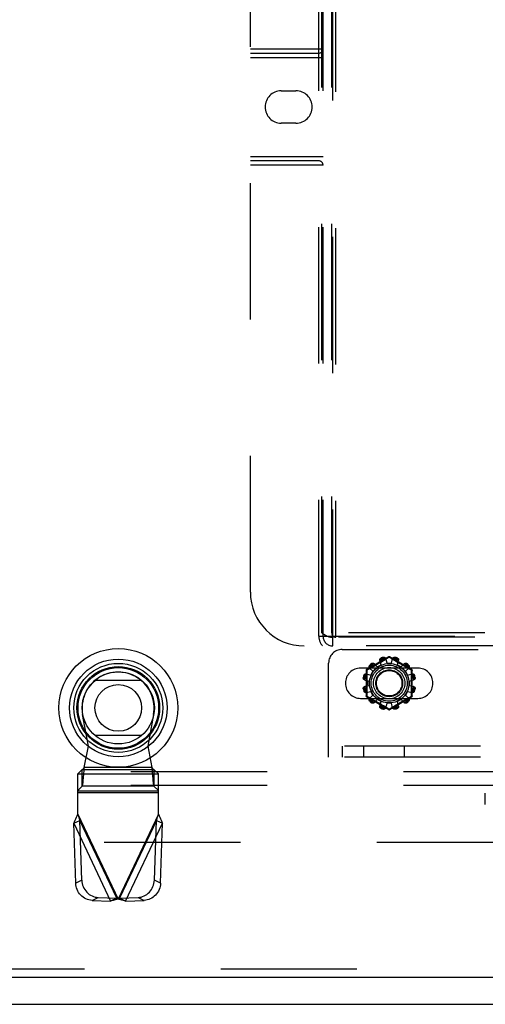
# Model space of a CAD drawing. Header units: inches. Extents: x 0 to 230, y 0 to 149.
# Tile 75 of 256: x 86.13 to 90.45, y 36.85 to 45.98. Entities that reach past the tile are written whole.
import ezdxf

# ---------------------------------------------------------------- set-up
doc = ezdxf.new("R2010")
doc.units = ezdxf.units.IN
doc.header["$LTSCALE"] = 12.648283
doc.header["$MEASUREMENT"] = 0
doc.linetypes.add('HIDDEN', pattern=[0.2, 0.1, -0.1])
doc.layers.get('0').update_dxf_attribs({"linetype": 'CONTINUOUS'})
for name, color, linetype in [('DEFAULT_2', 8, 'HIDDEN'), ('RIGHTHAND_DOOR_ASSEMBLY', 7, 'CONTINUOUS'), ('SUBPANEL', 7, 'CONTINUOUS')]:
    doc.layers.add(name, color=color, linetype=linetype)

msp = doc.modelspace()

# ---------------------------------------------------------------- linework, layer by layer
at = {"color": 7, "linetype": 'Continuous'}
msp.add_line((33.1569, 36.8479), (105.0529, 36.8479), dxfattribs=at)
at = {"layer": 'DEFAULT_2', "color": 8, "linetype": 'HIDDEN'}
for p, q in [((89.1206, 40.1394), (97.8706, 40.1394)), ((88.9956, 39.1394), (88.9956, 40.0144)), ((89.5531, 40.0717), (89.3486, 39.9537)), ((89.4711, 40.0148), (89.4562, 40.0061)), ((89.4825, 39.998), (89.4709, 40.0401)), ((89.4858, 40.0234), (89.4711, 40.0148)), ((89.4851, 40.0618), (89.4861, 40.0581)), ((89.4995, 40.0316), (89.4858, 40.0234)), ((89.512, 40.0391), (89.4995, 40.0316)), ((89.505, 40.0631), (89.504, 40.0669)), ((89.5233, 40.0459), (89.512, 40.0391)), ((89.5581, 40.0671), (89.5233, 40.0459)), ((89.5381, 40.0129), (89.5271, 40.0552)), ((89.5381, 40.0129), (89.5781, 40.0129)), ((89.5616, 40.065), (89.5581, 40.0671)), ((89.5813, 40.053), (89.5616, 40.065)), ((89.7676, 39.9537), (89.5631, 40.0717)), ((89.5781, 40.0129), (89.5892, 40.0552)), ((89.5956, 40.0443), (89.5813, 40.053)), ((89.6124, 40.0342), (89.5956, 40.0443)), ((89.6123, 40.0669), (89.6113, 40.0631)), ((89.6251, 40.0266), (89.6124, 40.0342)), ((89.6388, 40.0186), (89.6251, 40.0266)), ((89.6302, 40.0581), (89.6312, 40.0618)), ((89.6338, 39.998), (89.6454, 40.0401)), ((89.6529, 40.0103), (89.6388, 40.0186)), ((89.8238, 39.9676), (89.2925, 39.9676)), ((89.3436, 39.945), (89.3436, 39.7089)), ((89.3679, 39.9567), (89.3501, 39.947)), ((89.3501, 39.947), (89.3504, 39.9353)), ((89.3858, 39.9665), (89.3679, 39.9567)), ((89.376, 39.9679), (89.4071, 39.9373)), ((89.3774, 39.9938), (89.3802, 39.9911)), ((89.4018, 39.9754), (89.3858, 39.9665)), ((89.3871, 39.9026), (89.4071, 39.9373)), ((89.394, 40.0049), (89.3912, 40.0077)), ((89.414, 39.9822), (89.4018, 39.9754)), ((89.4273, 39.9896), (89.414, 39.9822)), ((89.4172, 40.0091), (89.4478, 39.978)), ((89.4414, 39.9976), (89.4273, 39.9896)), ((89.4562, 40.0061), (89.4414, 39.9976)), ((89.4478, 39.978), (89.4825, 39.998)), ((89.6338, 39.998), (89.6685, 39.978)), ((89.6671, 40.0021), (89.6529, 40.0103)), ((89.6809, 39.9942), (89.6671, 40.0021)), ((89.6685, 39.978), (89.6991, 40.0091)), ((89.6941, 39.9868), (89.6809, 39.9942)), ((89.7064, 39.9799), (89.6941, 39.9868)), ((89.723, 39.9707), (89.7064, 39.9799)), ((89.7092, 39.9373), (89.7403, 39.9679)), ((89.7092, 39.9373), (89.7292, 39.9026)), ((89.725, 40.0077), (89.7223, 40.0049)), ((89.7414, 39.9605), (89.723, 39.9707)), ((89.7361, 39.9911), (89.7389, 39.9938)), ((89.7661, 39.947), (89.7414, 39.9605)), ((89.7726, 39.7089), (89.7726, 39.945)), ((89.3182, 39.8811), (89.322, 39.8801)), ((89.327, 39.899), (89.3232, 39.9)), ((89.3299, 39.858), (89.3721, 39.8469)), ((89.345, 39.9142), (89.3871, 39.9026)), ((89.3721, 39.8069), (89.3721, 39.8469)), ((89.7292, 39.9026), (89.7713, 39.9142)), ((89.7441, 39.8469), (89.7864, 39.858)), ((89.7441, 39.8469), (89.7441, 39.8069)), ((89.793, 39.9), (89.7893, 39.899)), ((89.7943, 39.8801), (89.7981, 39.8811)), ((89.322, 39.7738), (89.3182, 39.7728)), ((89.3232, 39.7539), (89.327, 39.7549)), ((89.3299, 39.7959), (89.3721, 39.8069)), ((89.345, 39.7397), (89.3871, 39.7513)), ((89.4071, 39.7166), (89.3871, 39.7513)), ((89.7292, 39.7513), (89.7092, 39.7166)), ((89.7292, 39.7513), (89.7713, 39.7397)), ((89.7441, 39.8069), (89.7864, 39.7959)), ((89.7893, 39.7549), (89.793, 39.7539)), ((89.7981, 39.7728), (89.7943, 39.7738)), ((89.2925, 39.6863), (89.8238, 39.6863)), ((89.3486, 39.7002), (89.5531, 39.5821)), ((89.3501, 39.7068), (89.3749, 39.6933)), ((89.3749, 39.6933), (89.3933, 39.6832)), ((89.376, 39.686), (89.4071, 39.7166)), ((89.3802, 39.6628), (89.3774, 39.66)), ((89.3912, 39.6462), (89.394, 39.649)), ((89.3933, 39.6832), (89.4099, 39.674)), ((89.4099, 39.674), (89.4222, 39.6671)), ((89.4172, 39.6448), (89.4478, 39.6759)), ((89.4222, 39.6671), (89.4354, 39.6597)), ((89.4354, 39.6597), (89.4492, 39.6518)), ((89.4825, 39.6559), (89.4478, 39.6759)), ((89.4492, 39.6518), (89.4634, 39.6436)), ((89.4709, 39.6138), (89.4825, 39.6559)), ((89.5631, 39.5821), (89.7676, 39.7002)), ((89.6685, 39.6759), (89.6338, 39.6559)), ((89.6454, 39.6138), (89.6338, 39.6559)), ((89.6452, 39.6391), (89.6601, 39.6478)), ((89.6601, 39.6478), (89.6749, 39.6562)), ((89.6685, 39.6759), (89.6991, 39.6448)), ((89.6749, 39.6562), (89.689, 39.6643)), ((89.689, 39.6643), (89.7023, 39.6717)), ((89.7023, 39.6717), (89.7145, 39.6785)), ((89.7092, 39.7166), (89.7403, 39.686)), ((89.7145, 39.6785), (89.7305, 39.6874)), ((89.7223, 39.649), (89.725, 39.6462)), ((89.7305, 39.6874), (89.7484, 39.6971)), ((89.7389, 39.66), (89.7361, 39.6628)), ((89.7484, 39.6971), (89.7661, 39.7068)), ((89.7661, 39.7068), (89.7659, 39.7186)), ((89.4634, 39.6436), (89.4775, 39.6353)), ((89.4775, 39.6353), (89.4912, 39.6272)), ((89.4861, 39.5958), (89.4851, 39.592)), ((89.4912, 39.6272), (89.5039, 39.6197)), ((89.5039, 39.6197), (89.5207, 39.6096)), ((89.504, 39.587), (89.505, 39.5908)), ((89.5207, 39.6096), (89.535, 39.6009)), ((89.5271, 39.5987), (89.5381, 39.6409)), ((89.535, 39.6009), (89.5547, 39.5889)), ((89.5781, 39.6409), (89.5381, 39.6409)), ((89.5547, 39.5889), (89.5581, 39.5867)), ((89.5581, 39.5867), (89.593, 39.608)), ((89.5892, 39.5987), (89.5781, 39.6409)), ((89.593, 39.608), (89.6042, 39.6148)), ((89.6042, 39.6148), (89.6167, 39.6223)), ((89.6113, 39.5908), (89.6123, 39.587)), ((89.6167, 39.6223), (89.6305, 39.6305)), ((89.6312, 39.592), (89.6302, 39.5958)), ((89.6305, 39.6305), (89.6452, 39.6391)), ((97.9956, 39.2434), (88.9956, 39.2434)), ((89.1206, 39.2434), (89.1206, 39.1394)), ((89.3231, 39.1394), (89.3231, 39.2434)), ((89.6998, 39.1394), (89.6998, 39.2434)), ((97.9956, 39.1394), (88.9956, 39.1394)), ((90.4506, 38.7019), (90.4506, 38.8059)), ((103.3549, 38.3479), (70.7509, 38.3479))]:
    msp.add_line(p, q, dxfattribs=at)
for points in [[(89.3912, 40.0077), (89.3929, 40.0091), (89.3947, 40.0103), (89.3967, 40.0114), (89.3987, 40.0123), (89.4007, 40.0129), (89.4028, 40.0134), (89.4048, 40.0136), (89.4069, 40.0136), (89.4089, 40.0134), (89.4108, 40.0129), (89.4126, 40.0122), (89.4143, 40.0113), (89.4158, 40.0103), (89.4172, 40.0091)], [(89.4709, 40.0401), (89.4705, 40.0419), (89.4704, 40.0437), (89.4705, 40.0456), (89.4708, 40.0475), (89.4714, 40.0494), (89.4722, 40.0513), (89.4732, 40.053), (89.4744, 40.0547), (89.4758, 40.0563), (89.4774, 40.0577), (89.4792, 40.059), (89.4811, 40.0602), (89.483, 40.0611), (89.4851, 40.0618)], [(89.4732, 40.0419), (89.4727, 40.0404), (89.4725, 40.0389), (89.4723, 40.0374), (89.4724, 40.0359), (89.4725, 40.0344), (89.4729, 40.033)], [(89.4732, 40.0419), (89.4734, 40.043), (89.4736, 40.044), (89.4739, 40.045), (89.4742, 40.046), (89.4746, 40.0469), (89.475, 40.0479), (89.4755, 40.0488), (89.476, 40.0498), (89.4766, 40.0507), (89.4772, 40.0516), (89.4779, 40.0525), (89.4787, 40.0534), (89.4796, 40.0543), (89.4806, 40.0551), (89.4818, 40.056), (89.4831, 40.0568), (89.4845, 40.0574), (89.4861, 40.0581)], [(89.504, 40.0669), (89.5061, 40.0673), (89.5083, 40.0675), (89.5105, 40.0674), (89.5127, 40.0672), (89.5148, 40.0667), (89.5168, 40.0661), (89.5187, 40.0652), (89.5204, 40.0642), (89.5221, 40.063), (89.5235, 40.0617), (89.5247, 40.0602), (89.5258, 40.0586), (89.5266, 40.0569), (89.5271, 40.0552)], [(89.505, 40.0631), (89.5067, 40.0634), (89.5083, 40.0635), (89.5098, 40.0635), (89.5112, 40.0633), (89.5125, 40.0631), (89.5137, 40.0628), (89.5149, 40.0624), (89.5159, 40.0619), (89.5169, 40.0615), (89.5179, 40.061), (89.5188, 40.0604), (89.5197, 40.0598), (89.5205, 40.0592), (89.5213, 40.0586), (89.5221, 40.0579), (89.5228, 40.0572), (89.5235, 40.0564), (89.5242, 40.0556)], [(89.529, 40.048), (89.5286, 40.0494), (89.528, 40.0508), (89.5272, 40.0521), (89.5264, 40.0533), (89.5254, 40.0545), (89.5242, 40.0556)], [(89.5531, 40.0717), (89.5535, 40.0718), (89.5539, 40.0717), (89.5545, 40.0713), (89.5551, 40.0708), (89.5558, 40.0701), (89.5566, 40.0693), (89.5573, 40.0683), (89.5581, 40.0671)], [(89.5581, 40.0671), (89.5589, 40.0683), (89.5597, 40.0693), (89.5605, 40.0701), (89.5612, 40.0708), (89.5618, 40.0713), (89.5624, 40.0717), (89.5628, 40.0718), (89.5631, 40.0717)], [(89.5921, 40.0556), (89.5909, 40.0545), (89.5899, 40.0533), (89.589, 40.0521), (89.5883, 40.0508), (89.5877, 40.0494), (89.5873, 40.048)], [(89.5892, 40.0552), (89.5897, 40.0569), (89.5905, 40.0586), (89.5916, 40.0602), (89.5928, 40.0617), (89.5942, 40.063), (89.5958, 40.0642), (89.5976, 40.0652), (89.5995, 40.0661), (89.6015, 40.0667), (89.6036, 40.0672), (89.6058, 40.0674), (89.608, 40.0675), (89.6102, 40.0673), (89.6123, 40.0669)], [(89.5921, 40.0556), (89.5928, 40.0564), (89.5935, 40.0572), (89.5942, 40.0579), (89.595, 40.0586), (89.5958, 40.0592), (89.5966, 40.0598), (89.5975, 40.0604), (89.5984, 40.061), (89.5994, 40.0615), (89.6004, 40.062), (89.6014, 40.0624), (89.6026, 40.0628), (89.6038, 40.0631), (89.6051, 40.0633), (89.6065, 40.0635), (89.608, 40.0635), (89.6096, 40.0634), (89.6113, 40.0631)], [(89.6302, 40.0581), (89.6318, 40.0574), (89.6332, 40.0568), (89.6345, 40.056), (89.6357, 40.0551), (89.6367, 40.0543), (89.6376, 40.0534), (89.6384, 40.0525), (89.6391, 40.0516), (89.6397, 40.0507), (89.6403, 40.0497), (89.6408, 40.0488), (89.6413, 40.0479), (89.6417, 40.0469), (89.6421, 40.046), (89.6424, 40.045), (89.6427, 40.044), (89.6429, 40.043), (89.6431, 40.0419)], [(89.6312, 40.0618), (89.6333, 40.0611), (89.6352, 40.0602), (89.6371, 40.059), (89.6389, 40.0577), (89.6405, 40.0563), (89.6419, 40.0547), (89.6431, 40.053), (89.6441, 40.0513), (89.6449, 40.0494), (89.6455, 40.0475), (89.6458, 40.0456), (89.6459, 40.0437), (89.6458, 40.0419), (89.6454, 40.0401)], [(89.6434, 40.033), (89.6438, 40.0344), (89.6439, 40.0359), (89.644, 40.0374), (89.6438, 40.0389), (89.6436, 40.0404), (89.6431, 40.0419)], [(89.6991, 40.0091), (89.7005, 40.0103), (89.702, 40.0113), (89.7037, 40.0122), (89.7055, 40.0129), (89.7074, 40.0134), (89.7094, 40.0136), (89.7114, 40.0136), (89.7135, 40.0134), (89.7156, 40.0129), (89.7176, 40.0123), (89.7196, 40.0114), (89.7216, 40.0103), (89.7234, 40.0091), (89.725, 40.0077)], [(89.3436, 39.945), (89.3438, 39.9453), (89.3441, 39.9457), (89.3447, 39.946), (89.3454, 39.9462), (89.3464, 39.9465), (89.3475, 39.9467), (89.3488, 39.9469), (89.3501, 39.947)], [(89.3501, 39.947), (89.3496, 39.9483), (89.3491, 39.9495), (89.3487, 39.9506), (89.3485, 39.9515), (89.3483, 39.9523), (89.3483, 39.953), (89.3484, 39.9534), (89.3486, 39.9537)], [(89.3504, 39.9353), (89.3512, 39.8995), (89.3514, 39.8874), (89.3516, 39.8753), (89.3518, 39.8632), (89.3519, 39.8511), (89.352, 39.839), (89.352, 39.8269), (89.352, 39.8149), (89.3519, 39.8028), (89.3518, 39.7907), (89.3516, 39.7786), (89.3514, 39.7665), (89.3512, 39.7544)], [(89.376, 39.9679), (89.3748, 39.9693), (89.3737, 39.9708), (89.3729, 39.9725), (89.3722, 39.9743), (89.3717, 39.9762), (89.3715, 39.9782), (89.3715, 39.9802), (89.3717, 39.9823), (89.3721, 39.9844), (89.3728, 39.9864), (89.3737, 39.9884), (89.3748, 39.9904), (89.376, 39.9922), (89.3774, 39.9938)], [(89.3771, 39.9707), (89.3767, 39.9716), (89.3764, 39.9726), (89.3762, 39.9737), (89.376, 39.9747), (89.3758, 39.9757), (89.3757, 39.9767), (89.3756, 39.9778), (89.3756, 39.9788), (89.3756, 39.9799), (89.3757, 39.981), (89.3759, 39.9822), (89.3761, 39.9833), (89.3765, 39.9846), (89.3769, 39.9858), (89.3775, 39.9871), (89.3782, 39.9884), (89.3791, 39.9898), (89.3802, 39.9911)], [(89.3771, 39.9707), (89.3774, 39.9691), (89.378, 39.9677), (89.3786, 39.9663), (89.3794, 39.965), (89.3803, 39.9638), (89.3813, 39.9627)], [(89.394, 40.0049), (89.3953, 40.006), (89.3967, 40.0069), (89.398, 40.0076), (89.3993, 40.0082), (89.4006, 40.0086), (89.4018, 40.0089), (89.4029, 40.0092), (89.4041, 40.0094), (89.4052, 40.0094), (89.4063, 40.0095), (89.4073, 40.0095), (89.4084, 40.0094), (89.4094, 40.0093), (89.4104, 40.0091), (89.4114, 40.0089), (89.4124, 40.0087), (89.4134, 40.0084), (89.4144, 40.008)], [(89.4224, 40.0038), (89.4213, 40.0048), (89.4201, 40.0057), (89.4188, 40.0065), (89.4174, 40.0071), (89.416, 40.0076), (89.4144, 40.008)], [(89.7019, 40.008), (89.7003, 40.0076), (89.6989, 40.0071), (89.6975, 40.0065), (89.6962, 40.0057), (89.695, 40.0048), (89.6939, 40.0038)], [(89.7019, 40.008), (89.7029, 40.0084), (89.7039, 40.0087), (89.7049, 40.0089), (89.7059, 40.0091), (89.7069, 40.0093), (89.7079, 40.0094), (89.709, 40.0095), (89.71, 40.0095), (89.7111, 40.0094), (89.7122, 40.0094), (89.7134, 40.0092), (89.7145, 40.0089), (89.7158, 40.0086), (89.717, 40.0082), (89.7183, 40.0076), (89.7196, 40.0069), (89.721, 40.006), (89.7223, 40.0049)], [(89.735, 39.9627), (89.736, 39.9638), (89.7369, 39.965), (89.7377, 39.9663), (89.7383, 39.9677), (89.7388, 39.9691), (89.7392, 39.9707)], [(89.7361, 39.9911), (89.7372, 39.9897), (89.7381, 39.9884), (89.7388, 39.9871), (89.7394, 39.9858), (89.7398, 39.9845), (89.7402, 39.9833), (89.7404, 39.9821), (89.7406, 39.981), (89.7407, 39.9799), (89.7407, 39.9788), (89.7407, 39.9778), (89.7406, 39.9767), (89.7405, 39.9757), (89.7403, 39.9747), (89.7401, 39.9737), (89.7399, 39.9726), (89.7396, 39.9716), (89.7392, 39.9707)], [(89.7389, 39.9938), (89.7403, 39.9922), (89.7415, 39.9904), (89.7426, 39.9884), (89.7435, 39.9864), (89.7441, 39.9844), (89.7446, 39.9823), (89.7448, 39.9802), (89.7448, 39.9782), (89.7446, 39.9762), (89.7441, 39.9743), (89.7434, 39.9725), (89.7425, 39.9708), (89.7415, 39.9693), (89.7403, 39.9679)], [(89.7651, 39.8995), (89.7659, 39.9353), (89.7661, 39.947)], [(89.7676, 39.9537), (89.7679, 39.9534), (89.768, 39.953), (89.768, 39.9523), (89.7678, 39.9515), (89.7676, 39.9506), (89.7672, 39.9495), (89.7667, 39.9483), (89.7662, 39.947)], [(89.7662, 39.947), (89.7675, 39.9469), (89.7688, 39.9467), (89.7699, 39.9465), (89.7709, 39.9462), (89.7716, 39.946), (89.7722, 39.9457), (89.7725, 39.9453), (89.7726, 39.945)], [(89.3299, 39.858), (89.3282, 39.8585), (89.3265, 39.8593), (89.3249, 39.8603), (89.3234, 39.8616), (89.3221, 39.863), (89.3209, 39.8646), (89.3199, 39.8664), (89.319, 39.8682), (89.3184, 39.8703), (89.3179, 39.8724), (89.3177, 39.8746), (89.3176, 39.8768), (89.3178, 39.879), (89.3182, 39.8811)], [(89.3295, 39.8609), (89.3287, 39.8615), (89.3279, 39.8623), (89.3272, 39.863), (89.3265, 39.8638), (89.3259, 39.8646), (89.3252, 39.8654), (89.3247, 39.8663), (89.3241, 39.8672), (89.3236, 39.8682), (89.3231, 39.8692), (89.3227, 39.8702), (89.3223, 39.8714), (89.322, 39.8726), (89.3218, 39.8739), (89.3216, 39.8753), (89.3216, 39.8768), (89.3217, 39.8784), (89.322, 39.8801)], [(89.3232, 39.9), (89.324, 39.9021), (89.3249, 39.904), (89.3261, 39.9059), (89.3274, 39.9077), (89.3288, 39.9093), (89.3304, 39.9107), (89.3321, 39.9119), (89.3338, 39.9129), (89.3356, 39.9137), (89.3375, 39.9143), (89.3395, 39.9146), (89.3414, 39.9147), (89.3432, 39.9146), (89.345, 39.9142)], [(89.327, 39.899), (89.3276, 39.9006), (89.3283, 39.902), (89.3291, 39.9033), (89.33, 39.9045), (89.3308, 39.9055), (89.3317, 39.9064), (89.3326, 39.9072), (89.3335, 39.9079), (89.3344, 39.9085), (89.3353, 39.9091), (89.3363, 39.9096), (89.3372, 39.9101), (89.3382, 39.9105), (89.3391, 39.9108), (89.3401, 39.9112), (89.3411, 39.9115), (89.3421, 39.9117), (89.3431, 39.9119)], [(89.3295, 39.8609), (89.3306, 39.8597), (89.3317, 39.8587), (89.333, 39.8578), (89.3343, 39.8571), (89.3357, 39.8565), (89.3371, 39.8561)], [(89.3521, 39.9122), (89.3507, 39.9126), (89.3492, 39.9127), (89.3477, 39.9128), (89.3462, 39.9126), (89.3447, 39.9123), (89.3431, 39.9119)], [(89.7732, 39.9119), (89.7716, 39.9123), (89.7701, 39.9126), (89.7686, 39.9128), (89.7671, 39.9127), (89.7656, 39.9126), (89.7642, 39.9122)], [(89.7659, 39.7186), (89.7651, 39.7544), (89.7649, 39.7665), (89.7647, 39.7786), (89.7645, 39.7907), (89.7644, 39.8028), (89.7643, 39.8149), (89.7643, 39.8269), (89.7643, 39.839), (89.7644, 39.8511), (89.7645, 39.8632), (89.7647, 39.8753), (89.7649, 39.8874), (89.7651, 39.8995)], [(89.7713, 39.9142), (89.7731, 39.9146), (89.7749, 39.9147), (89.7768, 39.9146), (89.7787, 39.9143), (89.7806, 39.9137), (89.7825, 39.9129), (89.7842, 39.9119), (89.7859, 39.9107), (89.7875, 39.9093), (89.7889, 39.9077), (89.7902, 39.9059), (89.7914, 39.904), (89.7923, 39.9021), (89.793, 39.9)], [(89.7732, 39.9119), (89.7742, 39.9117), (89.7752, 39.9115), (89.7762, 39.9112), (89.7772, 39.9108), (89.7781, 39.9105), (89.7791, 39.9101), (89.78, 39.9096), (89.781, 39.9091), (89.7819, 39.9085), (89.7828, 39.9079), (89.7837, 39.9072), (89.7846, 39.9064), (89.7855, 39.9055), (89.7863, 39.9045), (89.7872, 39.9033), (89.788, 39.902), (89.7887, 39.9006), (89.7893, 39.899)], [(89.7792, 39.8561), (89.7806, 39.8565), (89.782, 39.8571), (89.7833, 39.8578), (89.7845, 39.8587), (89.7857, 39.8597), (89.7868, 39.8609)], [(89.7981, 39.8811), (89.7985, 39.879), (89.7987, 39.8768), (89.7986, 39.8746), (89.7984, 39.8724), (89.7979, 39.8703), (89.7973, 39.8682), (89.7964, 39.8664), (89.7954, 39.8646), (89.7942, 39.863), (89.7929, 39.8616), (89.7914, 39.8603), (89.7898, 39.8593), (89.7881, 39.8585), (89.7864, 39.858)], [(89.7943, 39.8801), (89.7946, 39.8784), (89.7947, 39.8768), (89.7947, 39.8753), (89.7945, 39.8739), (89.7943, 39.8726), (89.794, 39.8714), (89.7936, 39.8702), (89.7932, 39.8692), (89.7927, 39.8681), (89.7922, 39.8672), (89.7916, 39.8663), (89.791, 39.8654), (89.7904, 39.8646), (89.7898, 39.8638), (89.7891, 39.863), (89.7884, 39.8623), (89.7876, 39.8615), (89.7868, 39.8609)], [(89.3182, 39.7728), (89.3178, 39.7749), (89.3176, 39.7771), (89.3177, 39.7793), (89.3179, 39.7815), (89.3184, 39.7836), (89.319, 39.7856), (89.3199, 39.7875), (89.3209, 39.7892), (89.3221, 39.7909), (89.3234, 39.7923), (89.3249, 39.7935), (89.3265, 39.7946), (89.3282, 39.7954), (89.3299, 39.7959)], [(89.322, 39.7738), (89.3217, 39.7755), (89.3216, 39.7771), (89.3216, 39.7786), (89.3218, 39.78), (89.322, 39.7813), (89.3223, 39.7825), (89.3227, 39.7837), (89.3231, 39.7847), (89.3236, 39.7857), (89.3241, 39.7867), (89.3247, 39.7876), (89.3252, 39.7885), (89.3259, 39.7893), (89.3265, 39.7901), (89.3272, 39.7909), (89.3279, 39.7916), (89.3287, 39.7923), (89.3295, 39.793)], [(89.345, 39.7397), (89.3432, 39.7393), (89.3414, 39.7392), (89.3395, 39.7393), (89.3375, 39.7396), (89.3356, 39.7402), (89.3338, 39.7409), (89.3321, 39.7419), (89.3304, 39.7431), (89.3288, 39.7446), (89.3274, 39.7462), (89.3261, 39.7479), (89.3249, 39.7498), (89.324, 39.7518), (89.3232, 39.7539)], [(89.3431, 39.742), (89.3421, 39.7422), (89.3411, 39.7424), (89.3401, 39.7427), (89.3391, 39.743), (89.3381, 39.7434), (89.3372, 39.7438), (89.3363, 39.7443), (89.3353, 39.7448), (89.3344, 39.7454), (89.3335, 39.746), (89.3326, 39.7467), (89.3317, 39.7475), (89.3308, 39.7484), (89.33, 39.7494), (89.3291, 39.7506), (89.3283, 39.7519), (89.3276, 39.7533), (89.327, 39.7549)], [(89.3371, 39.7978), (89.3357, 39.7974), (89.3343, 39.7968), (89.333, 39.796), (89.3317, 39.7952), (89.3306, 39.7942), (89.3295, 39.793)], [(89.3431, 39.742), (89.3447, 39.7415), (89.3462, 39.7413), (89.3477, 39.7411), (89.3492, 39.7412), (89.3507, 39.7413), (89.3521, 39.7416)], [(89.3512, 39.7544), (89.3504, 39.7186), (89.3501, 39.7068)], [(89.7642, 39.7416), (89.7656, 39.7413), (89.7671, 39.7412), (89.7686, 39.7411), (89.7701, 39.7413), (89.7716, 39.7415), (89.7732, 39.742)], [(89.793, 39.7539), (89.7923, 39.7518), (89.7914, 39.7498), (89.7902, 39.7479), (89.7889, 39.7462), (89.7875, 39.7446), (89.7859, 39.7431), (89.7842, 39.7419), (89.7825, 39.7409), (89.7806, 39.7402), (89.7787, 39.7396), (89.7768, 39.7393), (89.7749, 39.7392), (89.7731, 39.7393), (89.7713, 39.7397)], [(89.7893, 39.7549), (89.7886, 39.7533), (89.788, 39.7519), (89.7872, 39.7506), (89.7863, 39.7494), (89.7855, 39.7484), (89.7846, 39.7475), (89.7837, 39.7467), (89.7828, 39.746), (89.7819, 39.7454), (89.7809, 39.7448), (89.78, 39.7443), (89.7791, 39.7438), (89.7781, 39.7434), (89.7772, 39.743), (89.7762, 39.7427), (89.7752, 39.7424), (89.7742, 39.7422), (89.7732, 39.742)], [(89.7868, 39.793), (89.7857, 39.7942), (89.7845, 39.7952), (89.7833, 39.796), (89.782, 39.7968), (89.7806, 39.7974), (89.7792, 39.7978)], [(89.7864, 39.7959), (89.7881, 39.7954), (89.7898, 39.7946), (89.7914, 39.7935), (89.7929, 39.7923), (89.7942, 39.7909), (89.7954, 39.7892), (89.7964, 39.7875), (89.7973, 39.7856), (89.7979, 39.7836), (89.7984, 39.7815), (89.7986, 39.7793), (89.7987, 39.7771), (89.7985, 39.7749), (89.7981, 39.7728)], [(89.7868, 39.793), (89.7876, 39.7923), (89.7884, 39.7916), (89.7891, 39.7909), (89.7898, 39.7901), (89.7904, 39.7893), (89.7911, 39.7884), (89.7916, 39.7876), (89.7922, 39.7867), (89.7927, 39.7857), (89.7932, 39.7847), (89.7936, 39.7836), (89.794, 39.7825), (89.7943, 39.7813), (89.7945, 39.78), (89.7947, 39.7786), (89.7947, 39.7771), (89.7946, 39.7755), (89.7943, 39.7738)], [(89.3501, 39.7068), (89.3488, 39.707), (89.3475, 39.7072), (89.3464, 39.7074), (89.3454, 39.7076), (89.3447, 39.7079), (89.3441, 39.7082), (89.3438, 39.7086), (89.3436, 39.7089)], [(89.3486, 39.7002), (89.3484, 39.7005), (89.3483, 39.7009), (89.3483, 39.7016), (89.3485, 39.7024), (89.3487, 39.7033), (89.3491, 39.7044), (89.3496, 39.7056), (89.3501, 39.7068)], [(89.3774, 39.66), (89.376, 39.6617), (89.3748, 39.6635), (89.3737, 39.6654), (89.3728, 39.6675), (89.3721, 39.6695), (89.3717, 39.6716), (89.3715, 39.6736), (89.3715, 39.6757), (89.3717, 39.6776), (89.3722, 39.6796), (89.3729, 39.6814), (89.3737, 39.6831), (89.3748, 39.6846), (89.376, 39.686)], [(89.3802, 39.6628), (89.3791, 39.6641), (89.3782, 39.6655), (89.3775, 39.6668), (89.3769, 39.6681), (89.3765, 39.6693), (89.3761, 39.6706), (89.3759, 39.6717), (89.3757, 39.6729), (89.3756, 39.674), (89.3756, 39.6751), (89.3756, 39.6761), (89.3757, 39.6772), (89.3758, 39.6782), (89.376, 39.6792), (89.3762, 39.6802), (89.3764, 39.6812), (89.3767, 39.6822), (89.3771, 39.6832)], [(89.3813, 39.6912), (89.3803, 39.6901), (89.3794, 39.6889), (89.3786, 39.6876), (89.378, 39.6862), (89.3774, 39.6848), (89.3771, 39.6832)], [(89.4172, 39.6448), (89.4158, 39.6436), (89.4143, 39.6425), (89.4126, 39.6417), (89.4108, 39.641), (89.4089, 39.6405), (89.4069, 39.6403), (89.4048, 39.6403), (89.4028, 39.6405), (89.4007, 39.6409), (89.3987, 39.6416), (89.3967, 39.6425), (89.3947, 39.6436), (89.3929, 39.6448), (89.3912, 39.6462)], [(89.4144, 39.6459), (89.4134, 39.6455), (89.4124, 39.6452), (89.4114, 39.645), (89.4104, 39.6448), (89.4094, 39.6446), (89.4084, 39.6445), (89.4073, 39.6444), (89.4063, 39.6444), (89.4052, 39.6444), (89.4041, 39.6445), (89.4029, 39.6447), (89.4017, 39.6449), (89.4005, 39.6453), (89.3993, 39.6457), (89.398, 39.6463), (89.3967, 39.647), (89.3953, 39.6479), (89.394, 39.649)], [(89.4144, 39.6459), (89.416, 39.6462), (89.4174, 39.6468), (89.4188, 39.6474), (89.4201, 39.6482), (89.4213, 39.6491), (89.4224, 39.6501)], [(89.6939, 39.6501), (89.695, 39.6491), (89.6962, 39.6482), (89.6975, 39.6474), (89.6989, 39.6468), (89.7003, 39.6462), (89.7019, 39.6459)], [(89.725, 39.6462), (89.7234, 39.6448), (89.7216, 39.6436), (89.7196, 39.6425), (89.7176, 39.6416), (89.7156, 39.6409), (89.7135, 39.6405), (89.7114, 39.6403), (89.7094, 39.6403), (89.7074, 39.6405), (89.7055, 39.641), (89.7037, 39.6417), (89.702, 39.6425), (89.7005, 39.6436), (89.6991, 39.6448)], [(89.7223, 39.649), (89.721, 39.6479), (89.7196, 39.647), (89.7183, 39.6463), (89.717, 39.6457), (89.7157, 39.6453), (89.7145, 39.6449), (89.7134, 39.6447), (89.7122, 39.6445), (89.7111, 39.6444), (89.71, 39.6444), (89.709, 39.6444), (89.7079, 39.6445), (89.7069, 39.6446), (89.7059, 39.6448), (89.7049, 39.645), (89.7038, 39.6452), (89.7028, 39.6455), (89.7019, 39.6459)], [(89.7392, 39.6832), (89.7388, 39.6848), (89.7383, 39.6862), (89.7377, 39.6876), (89.7369, 39.6889), (89.736, 39.6901), (89.735, 39.6912)], [(89.7392, 39.6832), (89.7396, 39.6822), (89.7399, 39.6812), (89.7401, 39.6802), (89.7403, 39.6792), (89.7405, 39.6782), (89.7406, 39.6771), (89.7407, 39.6761), (89.7407, 39.675), (89.7407, 39.674), (89.7406, 39.6729), (89.7404, 39.6717), (89.7401, 39.6705), (89.7398, 39.6693), (89.7394, 39.6681), (89.7388, 39.6668), (89.7381, 39.6655), (89.7372, 39.6641), (89.7361, 39.6628)], [(89.7403, 39.686), (89.7415, 39.6846), (89.7425, 39.6831), (89.7434, 39.6814), (89.7441, 39.6796), (89.7446, 39.6776), (89.7448, 39.6757), (89.7448, 39.6736), (89.7446, 39.6716), (89.7441, 39.6695), (89.7435, 39.6675), (89.7426, 39.6654), (89.7415, 39.6635), (89.7403, 39.6617), (89.7389, 39.66)], [(89.7726, 39.7089), (89.7725, 39.7085), (89.7722, 39.7082), (89.7716, 39.7079), (89.7709, 39.7076), (89.7699, 39.7074), (89.7688, 39.7072), (89.7675, 39.707), (89.7662, 39.7068)], [(89.7662, 39.7068), (89.7667, 39.7056), (89.7672, 39.7044), (89.7676, 39.7033), (89.7678, 39.7024), (89.768, 39.7016), (89.768, 39.7009), (89.7679, 39.7005), (89.7676, 39.7002)], [(89.4851, 39.592), (89.483, 39.5928), (89.4811, 39.5937), (89.4792, 39.5949), (89.4774, 39.5962), (89.4758, 39.5976), (89.4744, 39.5992), (89.4732, 39.6009), (89.4722, 39.6026), (89.4714, 39.6044), (89.4708, 39.6063), (89.4705, 39.6083), (89.4704, 39.6102), (89.4705, 39.612), (89.4709, 39.6138)], [(89.4729, 39.6209), (89.4725, 39.6195), (89.4724, 39.618), (89.4723, 39.6165), (89.4725, 39.615), (89.4727, 39.6135), (89.4732, 39.6119)], [(89.4861, 39.5958), (89.4845, 39.5964), (89.4831, 39.5971), (89.4818, 39.5979), (89.4806, 39.5988), (89.4796, 39.5996), (89.4787, 39.6005), (89.4779, 39.6014), (89.4772, 39.6023), (89.4766, 39.6032), (89.476, 39.6041), (89.4755, 39.6051), (89.475, 39.606), (89.4746, 39.6069), (89.4742, 39.6079), (89.4739, 39.6089), (89.4736, 39.6099), (89.4734, 39.6109), (89.4732, 39.6119)], [(89.5271, 39.5987), (89.5266, 39.597), (89.5258, 39.5953), (89.5247, 39.5937), (89.5235, 39.5922), (89.5221, 39.5909), (89.5204, 39.5897), (89.5187, 39.5886), (89.5168, 39.5878), (89.5148, 39.5872), (89.5127, 39.5867), (89.5105, 39.5865), (89.5083, 39.5864), (89.5061, 39.5866), (89.504, 39.587)], [(89.5242, 39.5983), (89.5235, 39.5975), (89.5228, 39.5967), (89.5221, 39.596), (89.5213, 39.5953), (89.5205, 39.5947), (89.5197, 39.594), (89.5188, 39.5935), (89.5179, 39.5929), (89.5169, 39.5924), (89.5159, 39.5919), (89.5148, 39.5915), (89.5137, 39.5911), (89.5125, 39.5908), (89.5112, 39.5906), (89.5098, 39.5904), (89.5083, 39.5904), (89.5067, 39.5905), (89.505, 39.5908)], [(89.5242, 39.5983), (89.5254, 39.5994), (89.5264, 39.6005), (89.5272, 39.6018), (89.528, 39.6031), (89.5286, 39.6045), (89.529, 39.6059)], [(89.5581, 39.5867), (89.5574, 39.5856), (89.5566, 39.5846), (89.5558, 39.5838), (89.5551, 39.5831), (89.5545, 39.5825), (89.5539, 39.5822), (89.5535, 39.5821), (89.5531, 39.5821)], [(89.5631, 39.5821), (89.5628, 39.5821), (89.5624, 39.5822), (89.5618, 39.5825), (89.5612, 39.5831), (89.5605, 39.5838), (89.5597, 39.5846), (89.559, 39.5856), (89.5581, 39.5867)], [(89.5873, 39.6059), (89.5877, 39.6045), (89.5883, 39.6031), (89.589, 39.6018), (89.5899, 39.6005), (89.5909, 39.5994), (89.5921, 39.5983)], [(89.6123, 39.587), (89.6102, 39.5866), (89.608, 39.5864), (89.6058, 39.5865), (89.6036, 39.5867), (89.6015, 39.5872), (89.5995, 39.5878), (89.5976, 39.5886), (89.5958, 39.5897), (89.5942, 39.5909), (89.5928, 39.5922), (89.5916, 39.5937), (89.5905, 39.5953), (89.5897, 39.597), (89.5892, 39.5987)], [(89.6113, 39.5908), (89.6096, 39.5905), (89.608, 39.5904), (89.6065, 39.5904), (89.6051, 39.5906), (89.6038, 39.5908), (89.6026, 39.5911), (89.6014, 39.5915), (89.6004, 39.5919), (89.5994, 39.5924), (89.5984, 39.5929), (89.5975, 39.5935), (89.5966, 39.594), (89.5958, 39.5947), (89.595, 39.5953), (89.5942, 39.596), (89.5935, 39.5967), (89.5927, 39.5975), (89.5921, 39.5983)], [(89.6431, 39.6119), (89.6429, 39.6109), (89.6427, 39.6099), (89.6424, 39.6089), (89.6421, 39.6079), (89.6417, 39.6069), (89.6413, 39.606), (89.6408, 39.6051), (89.6403, 39.6041), (89.6397, 39.6032), (89.6391, 39.6023), (89.6384, 39.6014), (89.6376, 39.6005), (89.6367, 39.5996), (89.6357, 39.5987), (89.6345, 39.5979), (89.6332, 39.5971), (89.6318, 39.5964), (89.6302, 39.5958)], [(89.6454, 39.6138), (89.6458, 39.612), (89.6459, 39.6102), (89.6458, 39.6083), (89.6455, 39.6063), (89.6449, 39.6044), (89.6441, 39.6026), (89.6431, 39.6009), (89.6419, 39.5992), (89.6405, 39.5976), (89.6389, 39.5962), (89.6371, 39.5949), (89.6352, 39.5937), (89.6333, 39.5928), (89.6312, 39.592)], [(89.6431, 39.6119), (89.6436, 39.6135), (89.6438, 39.615), (89.644, 39.6165), (89.6439, 39.618), (89.6438, 39.6195), (89.6434, 39.6209)]]:
    msp.add_lwpolyline(points, dxfattribs=at)
for radius in [0.1829, 0.1668, 0.145, 0.125, 0.1186]:
    msp.add_circle((89.5581, 39.8269), radius, dxfattribs=at)
for centre, radius, start, end in [((89.1206, 40.0144), 0.125, 90, 180), ((89.5581, 39.8269), 0.2312, 98.4357, 111.5643), ((89.5581, 39.8269), 0.246, 102.72378, 107.27622), ((89.5581, 39.8269), 0.2421, 102.69077, 107.30923), ((89.5581, 40.0631), 0.01, 60, 120), ((89.5581, 39.8269), 0.2312, 68.4357, 81.5643), ((89.5581, 39.8269), 0.2421, 72.69077, 77.30923), ((89.5581, 39.8269), 0.246, 72.72378, 77.27622), ((89.2925, 39.8269), 0.1406, 90, 270), ((89.3536, 39.945), 0.01, 120, 180), ((89.5581, 39.8269), 0.2312, 128.4357, 141.5643), ((89.5581, 39.8269), 0.246, 132.72378, 137.27622), ((89.5581, 39.8269), 0.2421, 132.69077, 137.30923), ((89.5581, 39.8269), 0.2312, 38.4357, 51.5643), ((89.5581, 39.8269), 0.2421, 42.69077, 47.30923), ((89.5581, 39.8269), 0.246, 42.72378, 47.27622), ((89.7626, 39.945), 0.01, 0, 60), ((89.8238, 39.8269), 0.1406, 270, 90), ((89.5581, 39.8269), 0.246, 162.72378, 167.27622), ((89.5581, 39.8269), 0.2421, 162.69077, 167.30923), ((89.5581, 39.8269), 0.2312, 158.4357, 171.5643), ((89.5581, 39.8269), 0.2312, 8.4357, 21.5643), ((89.5581, 39.8269), 0.2421, 12.69077, 17.30923), ((89.5581, 39.8269), 0.246, 12.72378, 17.27622), ((89.5581, 39.8269), 0.246, 192.72378, 197.27622), ((89.5581, 39.8269), 0.2421, 192.69077, 197.30923), ((89.5581, 39.8269), 0.2312, 188.4357, 201.5643), ((89.5581, 39.8269), 0.2312, 338.4357, 351.5643), ((89.5581, 39.8269), 0.2421, 342.69077, 347.30923), ((89.5581, 39.8269), 0.246, 342.72378, 347.27622), ((89.3536, 39.7089), 0.01, 180, 240), ((89.5581, 39.8269), 0.2312, 218.4357, 231.5643), ((89.5581, 39.8269), 0.246, 222.72378, 227.27622), ((89.5581, 39.8269), 0.2421, 222.69077, 227.30923), ((89.5581, 39.8269), 0.2312, 308.4357, 321.5643), ((89.5581, 39.8269), 0.2421, 312.69077, 317.30923), ((89.5581, 39.8269), 0.246, 312.72378, 317.27622), ((89.7626, 39.7089), 0.01, 300, 360), ((89.5581, 39.8269), 0.2312, 248.4357, 261.5643), ((89.5581, 39.8269), 0.246, 252.72378, 257.27622), ((89.5581, 39.8269), 0.2421, 252.69077, 257.30923), ((89.5581, 39.5908), 0.01, 240, 300), ((89.5581, 39.8269), 0.2312, 278.4357, 291.5643), ((89.5581, 39.8269), 0.2421, 282.69077, 287.30923), ((89.5581, 39.8269), 0.246, 282.72378, 287.27622)]:
    msp.add_arc(centre, radius, start, end, dxfattribs=at)
at = {"layer": 'RIGHTHAND_DOOR_ASSEMBLY', "color": 8, "linetype": 'HIDDEN'}
for p, q in [((88.9041, 40.2629), (88.9041, 50.1729)), ((88.9341, 40.2929), (88.9341, 50.1729)), ((88.9441, 40.2629), (88.9441, 50.1729)), ((89.0241, 40.2929), (89.0241, 50.1729)), ((89.0341, 40.1729), (89.0341, 50.1729)), ((89.0641, 40.2529), (89.0641, 50.1729)), ((88.2691, 40.6729), (88.2691, 49.6729)), ((88.2691, 45.7129), (88.9441, 45.7129)), ((88.2691, 45.6729), (88.9041, 45.6729)), ((88.2691, 45.6329), (88.9441, 45.6329)), ((88.5556, 45.3229), (88.6926, 45.3229)), ((88.6926, 45.0229), (88.5556, 45.0229)), ((88.2691, 44.7129), (88.9441, 44.7129)), ((88.9041, 44.6729), (88.2691, 44.6729)), ((88.9441, 44.6329), (88.2691, 44.6329)), ((100.5641, 40.2929), (88.9341, 40.2929)), ((88.9041, 40.2629), (100.5941, 40.2629)), ((100.4703, 40.2529), (89.028, 40.2529)), ((100.7291, 40.1729), (88.7691, 40.1729)), ((86.7653, 39.2416), (86.7117, 39.536)), ((87.3702, 39.536), (87.3165, 39.2416)), ((86.7275, 39.0448), (86.7653, 39.2416)), ((87.3165, 39.2416), (87.3544, 39.0448)), ((86.7088, 39.0254), (86.6669, 38.9861)), ((86.7088, 39.0254), (87.373, 39.0254)), ((86.7088, 38.8705), (86.7088, 39.0254)), ((87.3544, 39.0448), (86.7275, 39.0448)), ((87.3544, 39.0448), (87.357, 39.0099)), ((87.4149, 38.9861), (87.373, 39.0254)), ((87.373, 39.0254), (87.373, 38.8705)), ((86.6669, 38.6117), (86.6669, 38.9861)), ((87.4149, 38.9828), (86.6669, 38.9828)), ((87.4149, 38.6117), (87.4149, 38.9861)), ((86.6669, 38.8312), (86.7088, 38.8705)), ((86.6669, 38.8279), (87.4149, 38.8279)), ((87.373, 38.8705), (86.7088, 38.8705)), ((87.373, 38.8705), (87.4149, 38.8312)), ((87.4149, 38.8086), (86.6669, 38.8086)), ((86.629, 38.527), (86.6857, 38.5539)), ((86.6669, 38.6117), (87.0409, 37.8243)), ((86.6669, 38.6117), (86.6731, 38.5924)), ((86.6731, 38.5924), (86.6794, 38.5731)), ((87.028, 37.8332), (86.6857, 38.5539)), ((86.7038, 37.9993), (86.6857, 38.5539)), ((87.4149, 38.6117), (87.0409, 37.8243)), ((87.3962, 38.5539), (87.0539, 37.8332)), ((87.3781, 37.9993), (87.3962, 38.5539)), ((87.3962, 38.5539), (87.4529, 38.527)), ((86.629, 38.527), (86.9713, 37.8063)), ((86.6471, 37.9724), (86.629, 38.527)), ((87.1106, 37.8063), (87.4529, 38.527)), ((87.4348, 37.9724), (87.4529, 38.527)), ((86.7038, 37.9993), (86.6471, 37.9724)), ((87.4348, 37.9724), (87.3781, 37.9993)), ((86.799, 37.8122), (86.8557, 37.8392)), ((86.8557, 37.8392), (87.028, 37.8332)), ((87.028, 37.8332), (86.9713, 37.8063)), ((87.0539, 37.8332), (87.2262, 37.8392)), ((87.1106, 37.8063), (87.0539, 37.8332)), ((87.2262, 37.8392), (87.2829, 37.8122)), ((86.799, 37.8122), (86.9713, 37.8063)), ((87.1106, 37.8063), (87.2829, 37.8122)), ((104.4361, 37.1729), (69.6496, 37.1729))]:
    msp.add_line(p, q, dxfattribs=at)
at = {"layer": 'RIGHTHAND_DOOR_ASSEMBLY', "color": 7, "linetype": 'Continuous'}
for p, q in [((86.8273, 39.8539), (87.2585, 39.8539)), ((87.2585, 39.342), (86.8273, 39.342))]:
    msp.add_line(p, q, dxfattribs=at)
at = {"layer": 'RIGHTHAND_DOOR_ASSEMBLY', "color": 3, "linetype": 'Continuous'}
msp.add_line((104.4361, 37.0979), (69.6496, 37.0979), dxfattribs=at)
at = {"layer": 'RIGHTHAND_DOOR_ASSEMBLY', "color": 8, "linetype": 'HIDDEN'}
for points in [[(88.9341, 40.2929), (88.9503, 40.2821), (88.9662, 40.2726), (88.982, 40.2645), (88.9976, 40.2582), (89.0129, 40.2544), (89.028, 40.2529)], [(86.7088, 38.8705), (86.7102, 38.8746), (86.7115, 38.8802), (86.7128, 38.8876), (86.7142, 38.8964), (86.7155, 38.9068), (86.7168, 38.9184), (86.7182, 38.9314), (86.7195, 38.9454), (86.7208, 38.9604), (86.7221, 38.9763), (86.7235, 38.9928), (86.7248, 39.0099), (86.7275, 39.0448)], [(86.7088, 39.0254), (86.7111, 39.0263), (86.7134, 39.0277), (86.7158, 39.0297), (86.7181, 39.0321), (86.7205, 39.035), (86.7228, 39.0381), (86.7252, 39.0414), (86.7275, 39.0448)], [(87.373, 39.0254), (87.3707, 39.0263), (87.3684, 39.0278), (87.366, 39.0298), (87.3637, 39.0322), (87.3614, 39.035), (87.359, 39.0381), (87.3567, 39.0414), (87.3544, 39.0448)], [(87.357, 39.0099), (87.3584, 38.9928), (87.3597, 38.9763), (87.361, 38.9604), (87.3624, 38.9454), (87.3637, 38.9314), (87.365, 38.9184), (87.3664, 38.9068), (87.3677, 38.8964), (87.369, 38.8876), (87.3704, 38.8802), (87.3717, 38.8746), (87.373, 38.8705)], [(86.629, 38.527), (86.6348, 38.5409), (86.6409, 38.5549), (86.6473, 38.569), (86.6537, 38.5832), (86.6603, 38.5975), (86.6669, 38.6117)], [(86.6794, 38.5731), (86.6825, 38.5635), (86.6857, 38.5539)], [(87.3962, 38.5539), (87.3993, 38.5635), (87.4025, 38.5731), (87.4056, 38.5828), (87.4149, 38.6117)], [(87.4149, 38.6117), (87.4216, 38.5975), (87.4281, 38.5832), (87.4346, 38.569), (87.4409, 38.5549), (87.447, 38.5409), (87.4529, 38.527)], [(86.799, 37.8122), (86.7844, 37.8135), (86.7702, 37.8162), (86.7561, 37.8204), (86.7423, 37.826), (86.7291, 37.833), (86.7165, 37.8412), (86.7046, 37.8507), (86.6936, 37.8612), (86.6836, 37.8728), (86.6746, 37.8853), (86.6668, 37.8986), (86.6602, 37.9126), (86.6549, 37.9271), (86.6509, 37.942), (86.6483, 37.957), (86.6471, 37.9724)], [(86.7038, 37.9993), (86.705, 37.984), (86.7076, 37.9689), (86.7116, 37.954), (86.7169, 37.9395), (86.7235, 37.9256), (86.7314, 37.9123), (86.7403, 37.8998), (86.7504, 37.8882), (86.7614, 37.8776), (86.7732, 37.8681), (86.7858, 37.8599), (86.799, 37.8529), (86.8128, 37.8473), (86.8269, 37.8432), (86.8412, 37.8404), (86.8557, 37.8392)], [(87.2262, 37.8392), (87.2407, 37.8404), (87.255, 37.8432), (87.2691, 37.8473), (87.2828, 37.8529), (87.296, 37.8599), (87.3086, 37.8681), (87.3205, 37.8776), (87.3315, 37.8882), (87.3415, 37.8998), (87.3505, 37.9123), (87.3583, 37.9256), (87.3649, 37.9395), (87.3702, 37.954), (87.3742, 37.9689), (87.3768, 37.984), (87.3781, 37.9993)], [(87.4348, 37.9724), (87.4336, 37.957), (87.431, 37.942), (87.427, 37.9271), (87.4216, 37.9126), (87.415, 37.8986), (87.4072, 37.8853), (87.3982, 37.8728), (87.3882, 37.8612), (87.3772, 37.8507), (87.3654, 37.8412), (87.3528, 37.833), (87.3395, 37.826), (87.3258, 37.8204), (87.3117, 37.8162), (87.2974, 37.8135), (87.2829, 37.8122)], [(87.0409, 37.8243), (87.0172, 37.8181), (87.0054, 37.815), (86.9938, 37.812), (86.9824, 37.8091), (86.9713, 37.8063)], [(87.028, 37.8332), (87.0301, 37.8317), (87.0322, 37.8302), (87.0344, 37.8287), (87.0366, 37.8273), (87.0409, 37.8243)], [(87.0409, 37.8243), (87.0431, 37.8258), (87.0475, 37.8287)], [(87.0764, 37.815), (87.0528, 37.8212), (87.0409, 37.8243)], [(87.0475, 37.8287), (87.0496, 37.8302), (87.0517, 37.8317), (87.0539, 37.8332)], [(87.1106, 37.8063), (87.0994, 37.8091), (87.088, 37.812), (87.0764, 37.815)]]:
    msp.add_lwpolyline(points, dxfattribs=at)
at = {"layer": 'RIGHTHAND_DOOR_ASSEMBLY', "color": 7, "linetype": 'Continuous'}
for radius in [0.5512, 0.4528, 0.4134, 0.3839, 0.374, 0.3346, 0.2165]:
    msp.add_circle((87.0429, 39.5979), radius, dxfattribs=at)
at = {"layer": 'RIGHTHAND_DOOR_ASSEMBLY', "color": 8, "linetype": 'HIDDEN'}
for centre, radius, start, end in [((88.9041, 45.7129), 0.04, 270, 360), ((88.5556, 45.1729), 0.15, 90, 270), ((88.6926, 45.1729), 0.15, 270, 90), ((88.9041, 44.6329), 0.04, 0, 90), ((88.7691, 40.6729), 0.5, 180, 270), ((89.0641, 40.2929), 0.04, 180, 270), ((89.0341, 40.2629), 0.13, 180, 223.81306), ((89.0341, 40.2629), 0.09, 180, 270), ((87.0409, 39.596), 0.3346, 349.67298, 190.32702)]:
    msp.add_arc(centre, radius, start, end, dxfattribs=at)
at = {"layer": 'SUBPANEL', "color": 8, "linetype": 'HIDDEN'}
for p, q in [((101.0736, 39.0042), (37.1361, 39.0042)), ((101.0736, 38.8792), (37.1361, 38.8792))]:
    msp.add_line(p, q, dxfattribs=at)

doc.saveas('drawing.dxf')
